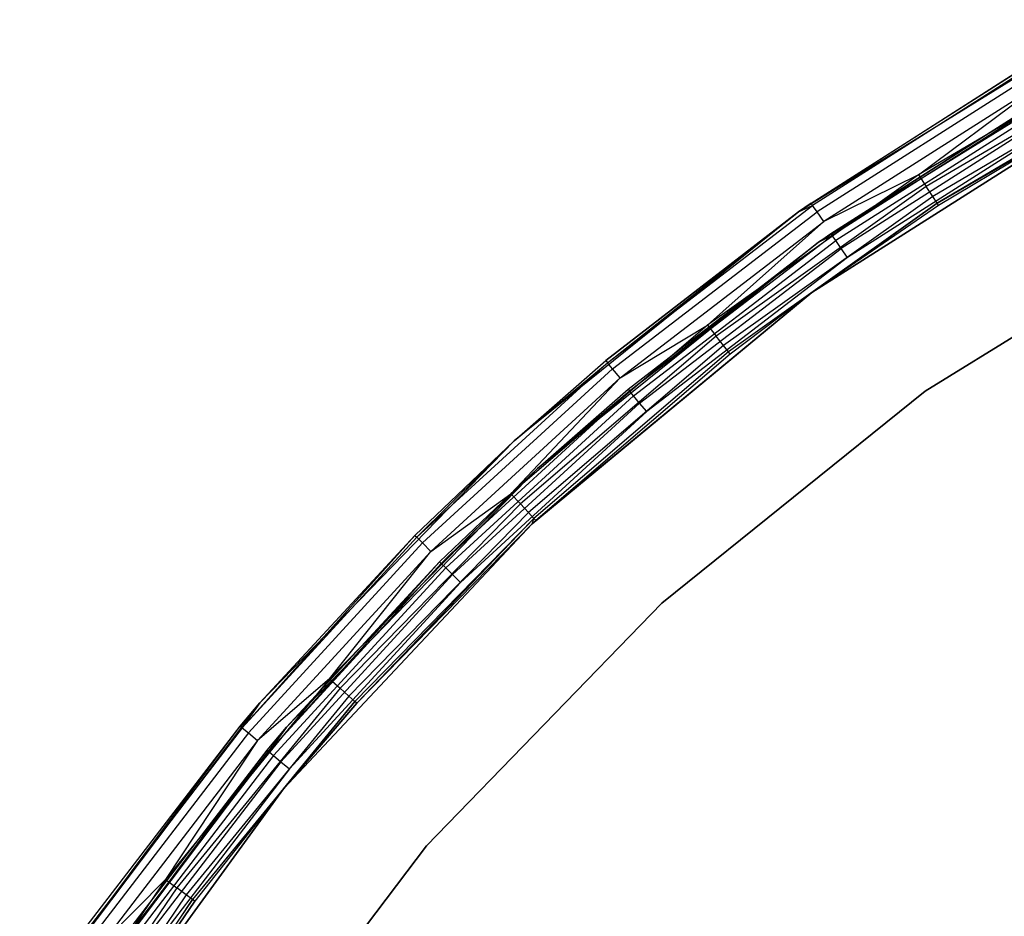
# Model space of a CAD drawing. Extents: x -7.3 to 8.9, y -8.1 to 8.1.
# Tile 10 of 21: x -6 to -3.3, y 4.7 to 7.1. Entities that reach past the tile are written whole.
import ezdxf

# ---------------------------------------------------------------- set-up
doc = ezdxf.new("R2010")
doc.units = 0
doc.header["$LTSCALE"] = 2.54
doc.layers.get('0').update_dxf_attribs({"color": 13, "linetype": 'CONTINUOUS'})

# ---------------------------------------------------------------- blocks, each defined once
blk = doc.blocks.new('Z_O_ENIE_LID_ROUND_LED_25W')
at = {"color": 0}
for p, q in [((7.375, 7.1362, 0.0358), (6.5271, 6.6112, 0.0358)), ((7.375, 7.1362, 0.0358), (6.5271, 6.6112, 0.0358)), ((7.4652, 7.071, 3.6358), (6.8549, 6.7126, 3.6358)), ((7.4652, 7.071, 3.6358), (6.8549, 6.7126, 3.6358)), ((7.4831, 7.0371, 3.6282), (6.8757, 6.6805, 3.6282)), ((7.4831, 7.0371, 3.6282), (6.8757, 6.6805, 3.6282)), ((7.1571, 7.0148, 3.5358), (6.5271, 6.6112, 0.0358)), ((7.1571, 7.0148, 3.5358), (6.5271, 6.6112, 0.0358)), ((6.5611, 6.6351, 3.5358), (7.1571, 7.0148, 3.5358)), ((6.5611, 6.6351, 3.5358), (7.1571, 7.0148, 3.5358)), ((7.1609, 7.0082, 3.5741), (6.5655, 6.6289, 3.5741)), ((7.1609, 7.0082, 3.5741), (6.5655, 6.6289, 3.5741)), ((7.4983, 7.0085, 3.6065), (6.8934, 6.6532, 3.6065)), ((7.4983, 7.0085, 3.6065), (6.8934, 6.6532, 3.6065)), ((7.1717, 6.9894, 3.6065), (6.5779, 6.6111, 3.6065)), ((7.1717, 6.9894, 3.6065), (6.5779, 6.6111, 3.6065)), ((7.5084, 6.9893, 3.5741), (6.9052, 6.6351, 3.5741)), ((7.5084, 6.9893, 3.5741), (6.9052, 6.6351, 3.5741)), ((7.1879, 6.9613, 3.6282), (6.5965, 6.5846, 3.6282)), ((7.1879, 6.9613, 3.6282), (6.5965, 6.5846, 3.6282)), ((6.8549, 6.7126, 3.6358), (7.1879, 6.9613, 3.6282)), ((6.8549, 6.7126, 3.6358), (7.1879, 6.9613, 3.6282)), ((6.5636, 6.3912, 0.0358), (7.4012, 6.9228, 0.0358)), ((7.4012, 6.9228, 1.9358), (6.5636, 6.3912, 1.9358)), ((6.5636, 6.3912, 2.1358), (7.4012, 6.9228, 2.1358)), ((6.5636, 6.3912, 0.0358), (7.4012, 6.9228, 0.0358)), ((6.5636, 6.3912, 2.1358), (7.4012, 6.9228, 2.1358)), ((7.4012, 6.9228, 1.9358), (6.5636, 6.3912, 1.9358)), ((6.9052, 6.6351, 3.5741), (7.4012, 6.9228, 3.5358)), ((6.9052, 6.6351, 3.5741), (7.4012, 6.9228, 3.5358)), ((7.4012, 6.9228, 2.1358), (6.9093, 6.6287, 3.5358)), ((7.4012, 6.9228, 3.5358), (6.9093, 6.6287, 3.5358)), ((7.4012, 6.9228, 2.1358), (6.9093, 6.6287, 3.5358)), ((7.4012, 6.9228, 3.5358), (6.9093, 6.6287, 3.5358)), ((6.8549, 6.7126, 3.6358), (6.2787, 6.3017, 3.6358)), ((6.8549, 6.7126, 3.6358), (6.2787, 6.3017, 3.6358)), ((6.8549, 6.7126, 3.6358), (6.5965, 6.5846, 3.6282)), ((6.8549, 6.7126, 3.6358), (6.5965, 6.5846, 3.6282)), ((6.8549, 6.7126, 3.6358), (6.8757, 6.6805, 3.6282)), ((6.8549, 6.7126, 3.6358), (6.8757, 6.6805, 3.6282)), ((6.8757, 6.6805, 3.6282), (6.3022, 6.2715, 3.6282)), ((6.8757, 6.6805, 3.6282), (6.3022, 6.2715, 3.6282)), ((6.8934, 6.6532, 3.6065), (6.8757, 6.6805, 3.6282)), ((6.8934, 6.6532, 3.6065), (6.8757, 6.6805, 3.6282)), ((6.8934, 6.6532, 3.6065), (6.3222, 6.246, 3.6065)), ((6.8934, 6.6532, 3.6065), (6.3222, 6.246, 3.6065)), ((6.9052, 6.6351, 3.5741), (6.8934, 6.6532, 3.6065)), ((6.9052, 6.6351, 3.5741), (6.8934, 6.6532, 3.6065)), ((6.0054, 6.1991, 3.5741), (6.5655, 6.6289, 3.5741)), ((6.0054, 6.1991, 3.5741), (6.5655, 6.6289, 3.5741)), ((6.9052, 6.6351, 3.5741), (6.3356, 6.2289, 3.5741)), ((6.9052, 6.6351, 3.5741), (6.3356, 6.2289, 3.5741)), ((6.5271, 6.6112, 3.5358), (6.5611, 6.6351, 3.5358)), ((6.5611, 6.6351, 3.5358), (6.5271, 6.6112, 0.0358)), ((6.5611, 6.6351, 3.5358), (6.5271, 6.6112, 0.0358)), ((6.5271, 6.6112, 3.5358), (6.5611, 6.6351, 3.5358)), ((6.5271, 6.6112, 3.5358), (6.5655, 6.6289, 3.5741)), ((6.5271, 6.6112, 3.5358), (6.5655, 6.6289, 3.5741)), ((6.5655, 6.6289, 3.5741), (6.5611, 6.6351, 3.5358)), ((6.5655, 6.6289, 3.5741), (6.5611, 6.6351, 3.5358)), ((6.5636, 6.3912, 3.5358), (6.9052, 6.6351, 3.5741)), ((6.5636, 6.3912, 3.5358), (6.9052, 6.6351, 3.5741)), ((6.9093, 6.6287, 3.5358), (6.5636, 6.3912, 2.1358)), ((6.9093, 6.6287, 3.5358), (6.5636, 6.3912, 2.1358)), ((6.9093, 6.6287, 3.5358), (6.5636, 6.3912, 3.5358)), ((6.9093, 6.6287, 3.5358), (6.5636, 6.3912, 3.5358)), ((6.5779, 6.6111, 3.6065), (6.5655, 6.6289, 3.5741)), ((6.5779, 6.6111, 3.6065), (6.5655, 6.6289, 3.5741)), ((6.9093, 6.6287, 3.5358), (6.9052, 6.6351, 3.5741)), ((6.9093, 6.6287, 3.5358), (6.9052, 6.6351, 3.5741)), ((6.5271, 6.6112, 0.0358), (5.7501, 5.986, 0.0358)), ((6.5271, 6.6112, 0.0358), (5.7501, 5.986, 0.0358)), ((6.5271, 6.6112, 0.0358), (6.0005, 6.205, 3.5358)), ((6.0005, 6.205, 3.5358), (6.5271, 6.6112, 3.5358)), ((6.5271, 6.6112, 0.0358), (6.0005, 6.205, 3.5358)), ((6.0005, 6.205, 3.5358), (6.5271, 6.6112, 3.5358)), ((6.0054, 6.1991, 3.5741), (6.5271, 6.6112, 3.5358)), ((6.0054, 6.1991, 3.5741), (6.5271, 6.6112, 3.5358)), ((6.0193, 6.1825, 3.6065), (6.5779, 6.6111, 3.6065)), ((6.0193, 6.1825, 3.6065), (6.5779, 6.6111, 3.6065)), ((6.5271, 6.6112, 0.0358), (6.5271, 6.6112, 3.5358)), ((6.5271, 6.6112, 0.0358), (6.5271, 6.6112, 3.5358)), ((6.5965, 6.5846, 3.6282), (6.5779, 6.6111, 3.6065)), ((6.5965, 6.5846, 3.6282), (6.5779, 6.6111, 3.6065)), ((6.873, 6.1215, 3.3956), (7.6581, 6.6076, 3.3956)), ((7.6581, 6.6076, 2.0956), (6.873, 6.1215, 2.0956)), ((6.873, 6.1215, 3.3956), (7.6581, 6.6076, 3.3956)), ((7.6581, 6.6076, 2.0956), (6.873, 6.1215, 2.0956)), ((6.0402, 6.1577, 3.6282), (6.5965, 6.5846, 3.6282)), ((6.0402, 6.1577, 3.6282), (6.5965, 6.5846, 3.6282)), ((6.2787, 6.3017, 3.6358), (6.5965, 6.5846, 3.6282)), ((6.2787, 6.3017, 3.6358), (6.5965, 6.5846, 3.6282)), ((5.7991, 5.7589, 0.0358), (6.5636, 6.3912, 0.0358)), ((6.5636, 6.3912, 1.9358), (5.7991, 5.7589, 1.9358)), ((5.7991, 5.7589, 2.1358), (6.5636, 6.3912, 2.1358)), ((5.7991, 5.7589, 0.0358), (6.5636, 6.3912, 0.0358)), ((5.7991, 5.7589, 2.1358), (6.5636, 6.3912, 2.1358)), ((6.5636, 6.3912, 1.9358), (5.7991, 5.7589, 1.9358)), ((6.5636, 6.3912, 2.1358), (5.8093, 5.7684, 3.5358)), ((6.5636, 6.3912, 2.1358), (5.8093, 5.7684, 3.5358)), ((6.5636, 6.3912, 3.5358), (6.3356, 6.2289, 3.5741)), ((6.5636, 6.3912, 3.5358), (6.3356, 6.2289, 3.5741)), ((6.5636, 6.3912, 2.1358), (6.3403, 6.2229, 3.5358)), ((6.5636, 6.3912, 3.5358), (6.3403, 6.2229, 3.5358)), ((6.5636, 6.3912, 2.1358), (6.3403, 6.2229, 3.5358)), ((6.5636, 6.3912, 3.5358), (6.3403, 6.2229, 3.5358)), ((6.5636, 6.3912, 0.0358), (6.5636, 6.3912, 1.9358)), ((6.5636, 6.3912, 0.0358), (6.5636, 6.3912, 1.9358)), ((6.5636, 6.3912, 3.5358), (6.5636, 6.3912, 2.1358)), ((6.5636, 6.3912, 3.5358), (6.5636, 6.3912, 2.1358)), ((6.2787, 6.3017, 3.6358), (5.741, 5.8414, 3.6358)), ((6.2787, 6.3017, 3.6358), (5.741, 5.8414, 3.6358)), ((6.0402, 6.1577, 3.6282), (6.2787, 6.3017, 3.6358)), ((6.0402, 6.1577, 3.6282), (6.2787, 6.3017, 3.6358)), ((6.2787, 6.3017, 3.6358), (6.3022, 6.2715, 3.6282)), ((6.2787, 6.3017, 3.6358), (6.3022, 6.2715, 3.6282)), ((6.3022, 6.2715, 3.6282), (5.7672, 5.8135, 3.6282)), ((6.3022, 6.2715, 3.6282), (5.7672, 5.8135, 3.6282)), ((6.3222, 6.246, 3.6065), (6.3022, 6.2715, 3.6282)), ((6.3222, 6.246, 3.6065), (6.3022, 6.2715, 3.6282)), ((6.3222, 6.246, 3.6065), (5.7893, 5.7898, 3.6065)), ((6.3222, 6.246, 3.6065), (5.7893, 5.7898, 3.6065)), ((6.3356, 6.2289, 3.5741), (6.3222, 6.246, 3.6065)), ((6.3356, 6.2289, 3.5741), (6.3222, 6.246, 3.6065)), ((6.3356, 6.2289, 3.5741), (5.8041, 5.774, 3.5741)), ((6.3356, 6.2289, 3.5741), (5.8041, 5.774, 3.5741)), ((6.3403, 6.2229, 3.5358), (5.8093, 5.7684, 3.5358)), ((6.3403, 6.2229, 3.5358), (5.8093, 5.7684, 3.5358)), ((6.3403, 6.2229, 3.5358), (6.3356, 6.2289, 3.5741)), ((6.3403, 6.2229, 3.5358), (6.3356, 6.2289, 3.5741)), ((5.4849, 5.7222, 3.5741), (6.0054, 6.1991, 3.5741)), ((5.4849, 5.7222, 3.5741), (6.0054, 6.1991, 3.5741)), ((5.7501, 5.986, 0.0358), (6.0005, 6.205, 3.5358)), ((5.7501, 5.986, 0.0358), (6.0005, 6.205, 3.5358)), ((5.7501, 5.986, 3.5358), (6.0005, 6.205, 3.5358)), ((5.7501, 5.986, 3.5358), (6.0005, 6.205, 3.5358)), ((5.7501, 5.986, 3.5358), (6.0054, 6.1991, 3.5741)), ((5.7501, 5.986, 3.5358), (6.0054, 6.1991, 3.5741)), ((6.0005, 6.205, 3.5358), (6.0054, 6.1991, 3.5741)), ((6.0005, 6.205, 3.5358), (6.0054, 6.1991, 3.5741)), ((6.0193, 6.1825, 3.6065), (6.0054, 6.1991, 3.5741)), ((6.0193, 6.1825, 3.6065), (6.0054, 6.1991, 3.5741)), ((5.5002, 5.7069, 3.6065), (6.0193, 6.1825, 3.6065)), ((5.5002, 5.7069, 3.6065), (6.0193, 6.1825, 3.6065)), ((6.0402, 6.1577, 3.6282), (6.0193, 6.1825, 3.6065)), ((6.0402, 6.1577, 3.6282), (6.0193, 6.1825, 3.6065)), ((5.5232, 5.6839, 3.6282), (6.0402, 6.1577, 3.6282)), ((5.5232, 5.6839, 3.6282), (6.0402, 6.1577, 3.6282)), ((5.741, 5.8414, 3.6358), (6.0402, 6.1577, 3.6282)), ((5.741, 5.8414, 3.6358), (6.0402, 6.1577, 3.6282)), ((6.1536, 5.5426, 3.3956), (6.873, 6.1215, 3.3956)), ((6.873, 6.1215, 2.0956), (6.1536, 5.5426, 2.0956)), ((6.1536, 5.5426, 3.3956), (6.873, 6.1215, 3.3956)), ((6.873, 6.1215, 2.0956), (6.1536, 5.5426, 2.0956)), ((6.873, 6.1215, 3.3956), (6.873, 6.1215, 2.0956)), ((6.873, 6.1215, 3.3956), (6.873, 6.1215, 2.0956)), ((5.7501, 5.986, 0.0358), (5.0559, 5.27, 0.0358)), ((5.7501, 5.986, 0.0358), (5.0559, 5.27, 0.0358)), ((5.7501, 5.986, 0.0358), (5.4795, 5.7276, 3.5358)), ((5.4795, 5.7276, 3.5358), (5.7501, 5.986, 3.5358)), ((5.7501, 5.986, 0.0358), (5.4795, 5.7276, 3.5358)), ((5.4795, 5.7276, 3.5358), (5.7501, 5.986, 3.5358)), ((5.4849, 5.7222, 3.5741), (5.7501, 5.986, 3.5358)), ((5.4849, 5.7222, 3.5741), (5.7501, 5.986, 3.5358)), ((5.7501, 5.986, 0.0358), (5.7501, 5.986, 3.5358)), ((5.7501, 5.986, 0.0358), (5.7501, 5.986, 3.5358)), ((5.741, 5.8414, 3.6358), (5.2461, 5.3355, 3.6358)), ((5.741, 5.8414, 3.6358), (5.2461, 5.3355, 3.6358)), ((5.5232, 5.6839, 3.6282), (5.741, 5.8414, 3.6358)), ((5.5232, 5.6839, 3.6282), (5.741, 5.8414, 3.6358)), ((5.741, 5.8414, 3.6358), (5.7672, 5.8135, 3.6282)), ((5.741, 5.8414, 3.6358), (5.7672, 5.8135, 3.6282)), ((5.7672, 5.8135, 3.6282), (5.2747, 5.31, 3.6282)), ((5.7672, 5.8135, 3.6282), (5.2747, 5.31, 3.6282)), ((5.7893, 5.7898, 3.6065), (5.7672, 5.8135, 3.6282)), ((5.7893, 5.7898, 3.6065), (5.7672, 5.8135, 3.6282)), ((5.7893, 5.7898, 3.6065), (5.2988, 5.2883, 3.6065)), ((5.7893, 5.7898, 3.6065), (5.2988, 5.2883, 3.6065)), ((5.8041, 5.774, 3.5741), (5.7893, 5.7898, 3.6065)), ((5.8041, 5.774, 3.5741), (5.7893, 5.7898, 3.6065)), ((5.12, 5.0356, 0.0358), (5.7991, 5.7589, 0.0358)), ((5.7991, 5.7589, 1.9358), (5.12, 5.0356, 1.9358)), ((5.12, 5.0356, 2.1358), (5.7991, 5.7589, 2.1358)), ((5.12, 5.0356, 0.0358), (5.7991, 5.7589, 0.0358)), ((5.12, 5.0356, 2.1358), (5.7991, 5.7589, 2.1358)), ((5.7991, 5.7589, 1.9358), (5.12, 5.0356, 1.9358)), ((5.8041, 5.774, 3.5741), (5.315, 5.2739, 3.5741)), ((5.8041, 5.774, 3.5741), (5.315, 5.2739, 3.5741)), ((5.3207, 5.2688, 3.5358), (5.8041, 5.774, 3.5741)), ((5.3207, 5.2688, 3.5358), (5.8041, 5.774, 3.5741)), ((5.7991, 5.7589, 2.1358), (5.3207, 5.2688, 3.5358)), ((5.7991, 5.7589, 2.1358), (5.3207, 5.2688, 3.5358)), ((5.7991, 5.7589, 3.5358), (5.3207, 5.2688, 3.5358)), ((5.7991, 5.7589, 3.5358), (5.3207, 5.2688, 3.5358)), ((5.7991, 5.7589, 3.5358), (5.8041, 5.774, 3.5741)), ((5.7991, 5.7589, 3.5358), (5.8041, 5.774, 3.5741)), ((5.7991, 5.7589, 2.1358), (5.8093, 5.7684, 3.5358)), ((5.8093, 5.7684, 3.5358), (5.7991, 5.7589, 3.5358)), ((5.7991, 5.7589, 2.1358), (5.8093, 5.7684, 3.5358)), ((5.8093, 5.7684, 3.5358), (5.7991, 5.7589, 3.5358)), ((5.7991, 5.7589, 0.0358), (5.7991, 5.7589, 1.9358)), ((5.7991, 5.7589, 0.0358), (5.7991, 5.7589, 1.9358)), ((5.7991, 5.7589, 2.1358), (5.7991, 5.7589, 3.5358)), ((5.7991, 5.7589, 2.1358), (5.7991, 5.7589, 3.5358)), ((5.8093, 5.7684, 3.5358), (5.8041, 5.774, 3.5741)), ((5.8093, 5.7684, 3.5358), (5.8041, 5.774, 3.5741)), ((5.4795, 5.7276, 3.5358), (5.0079, 5.2017, 3.5741)), ((5.4795, 5.7276, 3.5358), (5.0079, 5.2017, 3.5741)), ((5.4849, 5.7222, 3.5741), (5.0079, 5.2017, 3.5741)), ((5.4849, 5.7222, 3.5741), (5.0079, 5.2017, 3.5741)), ((5.5002, 5.7069, 3.6065), (5.0245, 5.1878, 3.6065)), ((5.5002, 5.7069, 3.6065), (5.0245, 5.1878, 3.6065)), ((5.0559, 5.27, 0.0358), (5.4795, 5.7276, 3.5358)), ((5.0559, 5.27, 0.0358), (5.4795, 5.7276, 3.5358)), ((5.0559, 5.27, 3.5358), (5.4795, 5.7276, 3.5358)), ((5.0559, 5.27, 3.5358), (5.4795, 5.7276, 3.5358)), ((5.4795, 5.7276, 3.5358), (5.4849, 5.7222, 3.5741)), ((5.4795, 5.7276, 3.5358), (5.4849, 5.7222, 3.5741)), ((5.5002, 5.7069, 3.6065), (5.4849, 5.7222, 3.5741)), ((5.5002, 5.7069, 3.6065), (5.4849, 5.7222, 3.5741)), ((5.5232, 5.6839, 3.6282), (5.5002, 5.7069, 3.6065)), ((5.5232, 5.6839, 3.6282), (5.5002, 5.7069, 3.6065)), ((5.5232, 5.6839, 3.6282), (5.0494, 5.1669, 3.6282)), ((5.5232, 5.6839, 3.6282), (5.0494, 5.1669, 3.6282)), ((5.2461, 5.3355, 3.6358), (5.5232, 5.6839, 3.6282)), ((5.2461, 5.3355, 3.6358), (5.5232, 5.6839, 3.6282)), ((5.5108, 4.8796, 3.3956), (6.1536, 5.5426, 3.3956)), ((6.1536, 5.5426, 2.0956), (5.5108, 4.8796, 2.0956)), ((5.5108, 4.8796, 3.3956), (6.1536, 5.5426, 3.3956)), ((6.1536, 5.5426, 2.0956), (5.5108, 4.8796, 2.0956)), ((6.1536, 5.5426, 3.3956), (6.1536, 5.5426, 2.0956)), ((6.1536, 5.5426, 3.3956), (6.1536, 5.5426, 2.0956)), ((5.2461, 5.3355, 3.6358), (4.7979, 4.7878, 3.6358)), ((5.2461, 5.3355, 3.6358), (4.7979, 4.7878, 3.6358)), ((5.2461, 5.3355, 3.6358), (5.0494, 5.1669, 3.6282)), ((5.2461, 5.3355, 3.6358), (5.0494, 5.1669, 3.6282)), ((5.2461, 5.3355, 3.6358), (5.2747, 5.31, 3.6282)), ((5.2461, 5.3355, 3.6358), (5.2747, 5.31, 3.6282)), ((5.2747, 5.31, 3.6282), (4.8286, 4.7649, 3.6282)), ((5.2747, 5.31, 3.6282), (4.8286, 4.7649, 3.6282)), ((5.2988, 5.2883, 3.6065), (5.2747, 5.31, 3.6282)), ((5.2988, 5.2883, 3.6065), (5.2747, 5.31, 3.6282)), ((5.2988, 5.2883, 3.6065), (4.8546, 4.7455, 3.6065)), ((5.2988, 5.2883, 3.6065), (4.8546, 4.7455, 3.6065)), ((5.315, 5.2739, 3.5741), (4.8719, 4.7325, 3.5741)), ((5.315, 5.2739, 3.5741), (4.8719, 4.7325, 3.5741)), ((5.12, 5.0356, 3.5358), (5.315, 5.2739, 3.5741)), ((5.12, 5.0356, 3.5358), (5.315, 5.2739, 3.5741)), ((5.315, 5.2739, 3.5741), (5.2988, 5.2883, 3.6065)), ((5.315, 5.2739, 3.5741), (5.2988, 5.2883, 3.6065)), ((5.3207, 5.2688, 3.5358), (5.315, 5.2739, 3.5741)), ((5.3207, 5.2688, 3.5358), (5.315, 5.2739, 3.5741)), ((5.0559, 5.27, 0.0358), (4.4549, 4.4742, 0.0358)), ((5.0559, 5.27, 0.0358), (4.4549, 4.4742, 0.0358)), ((5.0559, 5.27, 0.0358), (5.0021, 5.2066, 3.5358)), ((5.0021, 5.2066, 3.5358), (5.0559, 5.27, 3.5358)), ((5.0559, 5.27, 0.0358), (5.0021, 5.2066, 3.5358)), ((5.0021, 5.2066, 3.5358), (5.0559, 5.27, 3.5358)), ((5.0559, 5.27, 3.5358), (5.0079, 5.2017, 3.5741)), ((5.0559, 5.27, 3.5358), (5.0079, 5.2017, 3.5741)), ((5.0559, 5.27, 0.0358), (5.0559, 5.27, 3.5358)), ((5.0559, 5.27, 0.0358), (5.0559, 5.27, 3.5358)), ((5.12, 5.0356, 2.1358), (5.3207, 5.2688, 3.5358)), ((5.3207, 5.2688, 3.5358), (5.12, 5.0356, 3.5358)), ((5.12, 5.0356, 2.1358), (5.3207, 5.2688, 3.5358)), ((5.3207, 5.2688, 3.5358), (5.12, 5.0356, 3.5358)), ((4.4549, 4.4742, 0.0358), (5.0021, 5.2066, 3.5358)), ((4.4549, 4.4742, 0.0358), (5.0021, 5.2066, 3.5358)), ((4.5719, 4.646, 3.5358), (5.0021, 5.2066, 3.5358)), ((4.5719, 4.646, 3.5358), (5.0021, 5.2066, 3.5358)), ((5.0079, 5.2017, 3.5741), (4.5782, 4.6416, 3.5741)), ((5.0079, 5.2017, 3.5741), (4.5782, 4.6416, 3.5741)), ((5.0079, 5.2017, 3.5741), (5.0021, 5.2066, 3.5358)), ((5.0079, 5.2017, 3.5741), (5.0021, 5.2066, 3.5358)), ((5.0079, 5.2017, 3.5741), (5.0245, 5.1878, 3.6065)), ((5.0079, 5.2017, 3.5741), (5.0245, 5.1878, 3.6065)), ((5.0245, 5.1878, 3.6065), (4.5959, 4.6292, 3.6065)), ((5.0245, 5.1878, 3.6065), (4.5959, 4.6292, 3.6065)), ((5.0494, 5.1669, 3.6282), (4.6225, 4.6106, 3.6282)), ((5.0494, 5.1669, 3.6282), (4.6225, 4.6106, 3.6282)), ((5.0494, 5.1669, 3.6282), (4.7979, 4.7878, 3.6358)), ((5.0494, 5.1669, 3.6282), (4.7979, 4.7878, 3.6358)), ((5.0245, 5.1878, 3.6065), (5.0494, 5.1669, 3.6282)), ((5.0245, 5.1878, 3.6065), (5.0494, 5.1669, 3.6282)), ((4.5369, 4.233, 0.0358), (5.12, 5.0356, 0.0358)), ((5.12, 5.0356, 1.9358), (4.5369, 4.233, 1.9358)), ((4.5369, 4.233, 2.1358), (5.12, 5.0356, 2.1358)), ((4.5369, 4.233, 0.0358), (5.12, 5.0356, 0.0358)), ((4.5369, 4.233, 2.1358), (5.12, 5.0356, 2.1358)), ((5.12, 5.0356, 1.9358), (4.5369, 4.233, 1.9358)), ((5.12, 5.0356, 3.5358), (4.8719, 4.7325, 3.5741)), ((5.12, 5.0356, 3.5358), (4.8719, 4.7325, 3.5741)), ((5.12, 5.0356, 2.1358), (4.878, 4.7279, 3.5358)), ((5.12, 5.0356, 2.1358), (4.878, 4.7279, 3.5358)), ((5.12, 5.0356, 3.5358), (4.878, 4.7279, 3.5358)), ((5.12, 5.0356, 3.5358), (4.878, 4.7279, 3.5358)), ((5.12, 5.0356, 0.0358), (5.12, 5.0356, 1.9358)), ((5.12, 5.0356, 0.0358), (5.12, 5.0356, 1.9358)), ((5.12, 5.0356, 2.1358), (5.12, 5.0356, 3.5358)), ((5.12, 5.0356, 2.1358), (5.12, 5.0356, 3.5358)), ((4.9543, 4.1427, 3.3956), (5.5108, 4.8796, 3.3956)), ((5.5108, 4.8796, 2.0956), (4.9543, 4.1427, 2.0956)), ((4.9543, 4.1427, 3.3956), (5.5108, 4.8796, 3.3956)), ((5.5108, 4.8796, 2.0956), (4.9543, 4.1427, 2.0956)), ((5.5108, 4.8796, 3.3956), (5.5108, 4.8796, 2.0956)), ((5.5108, 4.8796, 3.3956), (5.5108, 4.8796, 2.0956)), ((4.7979, 4.7878, 3.6358), (4.3999, 4.2026, 3.6358)), ((4.7979, 4.7878, 3.6358), (4.3999, 4.2026, 3.6358)), ((4.7979, 4.7878, 3.6358), (4.6225, 4.6106, 3.6282)), ((4.7979, 4.7878, 3.6358), (4.6225, 4.6106, 3.6282)), ((4.7979, 4.7878, 3.6358), (4.8286, 4.7649, 3.6282)), ((4.7979, 4.7878, 3.6358), (4.8286, 4.7649, 3.6282)), ((4.8286, 4.7649, 3.6282), (4.4324, 4.1825, 3.6282)), ((4.8286, 4.7649, 3.6282), (4.4324, 4.1825, 3.6282)), ((4.8546, 4.7455, 3.6065), (4.8286, 4.7649, 3.6282)), ((4.8546, 4.7455, 3.6065), (4.8286, 4.7649, 3.6282)), ((4.8546, 4.7455, 3.6065), (4.46, 4.1655, 3.6065)), ((4.8546, 4.7455, 3.6065), (4.46, 4.1655, 3.6065)), ((4.8719, 4.7325, 3.5741), (4.8546, 4.7455, 3.6065)), ((4.8719, 4.7325, 3.5741), (4.8546, 4.7455, 3.6065)), ((4.8719, 4.7325, 3.5741), (4.4785, 4.1541, 3.5741)), ((4.8719, 4.7325, 3.5741), (4.4785, 4.1541, 3.5741)), ((4.5369, 4.233, 3.5358), (4.8719, 4.7325, 3.5741)), ((4.5369, 4.233, 3.5358), (4.8719, 4.7325, 3.5741)), ((4.5369, 4.233, 2.1358), (4.878, 4.7279, 3.5358)), ((4.878, 4.7279, 3.5358), (4.5369, 4.233, 3.5358)), ((4.5369, 4.233, 2.1358), (4.878, 4.7279, 3.5358)), ((4.878, 4.7279, 3.5358), (4.5369, 4.233, 3.5358)), ((4.878, 4.7279, 3.5358), (4.8719, 4.7325, 3.5741)), ((4.878, 4.7279, 3.5358), (4.8719, 4.7325, 3.5741))]:
    blk.add_line(p, q, dxfattribs=at)

msp = doc.modelspace()

# ---------------------------------------------------------------- linework, layer by layer
at = {"color": 0}
for p, q in [((-2.9811, 7.0466, 2.0992), (-3.8185, 6.5281, 2.0992)), ((-2.9811, 7.0466, 2.0992), (-3.8185, 6.5281, 2.0992)), ((-3.8185, 6.5281, 2.0992), (-3.1963, 6.9267, 3.5192)), ((-3.8185, 6.5281, 2.0992), (-3.1963, 6.9267, 3.5192)), ((-3.7849, 6.5518, 3.5192), (-3.1963, 6.9267, 3.5192)), ((-3.7849, 6.5518, 3.5192), (-3.1963, 6.9267, 3.5192)), ((-3.1933, 6.9215, 3.5498), (-3.7815, 6.5468, 3.5498)), ((-3.1933, 6.9215, 3.5498), (-3.7815, 6.5468, 3.5498)), ((-3.1846, 6.9064, 3.5757), (-3.7715, 6.5326, 3.5757)), ((-3.1846, 6.9064, 3.5757), (-3.7715, 6.5326, 3.5757)), ((-3.1716, 6.884, 3.5931), (-3.7566, 6.5113, 3.5931)), ((-3.1716, 6.884, 3.5931), (-3.7566, 6.5113, 3.5931)), ((-3.1563, 6.8575, 3.5992), (-3.7391, 6.4862, 3.5992)), ((-3.1563, 6.8575, 3.5992), (-3.7391, 6.4862, 3.5992)), ((-4.3347, 6.1222, 3.5498), (-3.7815, 6.5468, 3.5498)), ((-4.3347, 6.1222, 3.5498), (-3.7815, 6.5468, 3.5498)), ((-3.8185, 6.5281, 2.0992), (-3.7849, 6.5518, 3.5192)), ((-3.8185, 6.5281, 3.5192), (-3.7849, 6.5518, 3.5192)), ((-3.8185, 6.5281, 2.0992), (-3.7849, 6.5518, 3.5192)), ((-3.8185, 6.5281, 3.5192), (-3.7849, 6.5518, 3.5192)), ((-3.8185, 6.5281, 3.5192), (-3.7815, 6.5468, 3.5498)), ((-3.8185, 6.5281, 3.5192), (-3.7815, 6.5468, 3.5498)), ((-3.7815, 6.5468, 3.5498), (-3.7849, 6.5518, 3.5192)), ((-3.7815, 6.5468, 3.5498), (-3.7849, 6.5518, 3.5192)), ((-3.7715, 6.5326, 3.5757), (-3.7815, 6.5468, 3.5498)), ((-3.7715, 6.5326, 3.5757), (-3.7815, 6.5468, 3.5498)), ((-3.8185, 6.5281, 2.0992), (-4.5859, 5.9106, 2.0992)), ((-3.8185, 6.5281, 2.0992), (-4.5859, 5.9106, 2.0992)), ((-4.3386, 6.1269, 3.5192), (-3.8185, 6.5281, 2.0992)), ((-4.3386, 6.1269, 3.5192), (-3.8185, 6.5281, 2.0992)), ((-4.3386, 6.1269, 3.5192), (-3.8185, 6.5281, 3.5192)), ((-4.3386, 6.1269, 3.5192), (-3.8185, 6.5281, 3.5192)), ((-4.3347, 6.1222, 3.5498), (-3.8185, 6.5281, 3.5192)), ((-4.3347, 6.1222, 3.5498), (-3.8185, 6.5281, 3.5192)), ((-4.3236, 6.1089, 3.5757), (-3.7715, 6.5326, 3.5757)), ((-4.3236, 6.1089, 3.5757), (-3.7715, 6.5326, 3.5757)), ((-4.3069, 6.0891, 3.5931), (-3.7566, 6.5113, 3.5931)), ((-4.3069, 6.0891, 3.5931), (-3.7566, 6.5113, 3.5931)), ((-3.8185, 6.5281, 3.5192), (-3.8185, 6.5281, 2.0992)), ((-3.8185, 6.5281, 3.5192), (-3.8185, 6.5281, 2.0992)), ((-3.7566, 6.5113, 3.5931), (-3.7715, 6.5326, 3.5757)), ((-3.7566, 6.5113, 3.5931), (-3.7715, 6.5326, 3.5757)), ((-3.7391, 6.4862, 3.5992), (-3.7566, 6.5113, 3.5931)), ((-3.7391, 6.4862, 3.5992), (-3.7566, 6.5113, 3.5931)), ((-3.7391, 6.4862, 3.5992), (-4.2872, 6.0656, 3.5992)), ((-3.7391, 6.4862, 3.5992), (-4.2872, 6.0656, 3.5992)), ((-4.8489, 5.6511, 3.5498), (-4.3347, 6.1222, 3.5498)), ((-4.8489, 5.6511, 3.5498), (-4.3347, 6.1222, 3.5498)), ((-4.8366, 5.6388, 3.5757), (-4.3236, 6.1089, 3.5757)), ((-4.8366, 5.6388, 3.5757), (-4.3236, 6.1089, 3.5757)), ((-4.5859, 5.9106, 2.0992), (-4.3386, 6.1269, 3.5192)), ((-4.5859, 5.9106, 3.5192), (-4.3386, 6.1269, 3.5192)), ((-4.5859, 5.9106, 2.0992), (-4.3386, 6.1269, 3.5192)), ((-4.5859, 5.9106, 3.5192), (-4.3386, 6.1269, 3.5192)), ((-4.5859, 5.9106, 3.5192), (-4.3347, 6.1222, 3.5498)), ((-4.5859, 5.9106, 3.5192), (-4.3347, 6.1222, 3.5498)), ((-4.3386, 6.1269, 3.5192), (-4.3347, 6.1222, 3.5498)), ((-4.3386, 6.1269, 3.5192), (-4.3347, 6.1222, 3.5498)), ((-4.3236, 6.1089, 3.5757), (-4.3347, 6.1222, 3.5498)), ((-4.3236, 6.1089, 3.5757), (-4.3347, 6.1222, 3.5498)), ((-4.3069, 6.0891, 3.5931), (-4.3236, 6.1089, 3.5757)), ((-4.3069, 6.0891, 3.5931), (-4.3236, 6.1089, 3.5757)), ((-4.8183, 5.6205, 3.5931), (-4.3069, 6.0891, 3.5931)), ((-4.8183, 5.6205, 3.5931), (-4.3069, 6.0891, 3.5931)), ((-4.2872, 6.0656, 3.5992), (-4.3069, 6.0891, 3.5931)), ((-4.2872, 6.0656, 3.5992), (-4.3069, 6.0891, 3.5931)), ((-4.2872, 6.0656, 3.5992), (-4.7966, 5.5988, 3.5992)), ((-4.2872, 6.0656, 3.5992), (-4.7966, 5.5988, 3.5992)), ((-4.5859, 5.9106, 2.0992), (-5.2716, 5.2035, 2.0992)), ((-4.5859, 5.9106, 2.0992), (-5.2716, 5.2035, 2.0992)), ((-4.8532, 5.6554, 3.5192), (-4.5859, 5.9106, 2.0992)), ((-4.8532, 5.6554, 3.5192), (-4.5859, 5.9106, 2.0992)), ((-4.8532, 5.6554, 3.5192), (-4.5859, 5.9106, 3.5192)), ((-4.8532, 5.6554, 3.5192), (-4.5859, 5.9106, 3.5192)), ((-4.8489, 5.6511, 3.5498), (-4.5859, 5.9106, 3.5192)), ((-4.8489, 5.6511, 3.5498), (-4.5859, 5.9106, 3.5192)), ((-4.5859, 5.9106, 3.5192), (-4.5859, 5.9106, 2.0992)), ((-4.5859, 5.9106, 3.5192), (-4.5859, 5.9106, 2.0992)), ((-4.8532, 5.6554, 3.5192), (-5.32, 5.1369, 3.5498)), ((-4.8532, 5.6554, 3.5192), (-5.32, 5.1369, 3.5498)), ((-4.8489, 5.6511, 3.5498), (-5.32, 5.1369, 3.5498)), ((-4.8489, 5.6511, 3.5498), (-5.32, 5.1369, 3.5498)), ((-5.2716, 5.2035, 3.5192), (-4.8532, 5.6554, 3.5192)), ((-5.2716, 5.2035, 2.0992), (-4.8532, 5.6554, 3.5192)), ((-5.2716, 5.2035, 2.0992), (-4.8532, 5.6554, 3.5192)), ((-5.2716, 5.2035, 3.5192), (-4.8532, 5.6554, 3.5192)), ((-4.8532, 5.6554, 3.5192), (-4.8489, 5.6511, 3.5498)), ((-4.8532, 5.6554, 3.5192), (-4.8489, 5.6511, 3.5498)), ((-4.8366, 5.6388, 3.5757), (-4.8489, 5.6511, 3.5498)), ((-4.8366, 5.6388, 3.5757), (-4.8489, 5.6511, 3.5498)), ((-4.8366, 5.6388, 3.5757), (-5.3067, 5.1258, 3.5757)), ((-4.8366, 5.6388, 3.5757), (-5.3067, 5.1258, 3.5757)), ((-4.8183, 5.6205, 3.5931), (-5.2869, 5.1091, 3.5931)), ((-4.8183, 5.6205, 3.5931), (-5.2869, 5.1091, 3.5931)), ((-4.8183, 5.6205, 3.5931), (-4.8366, 5.6388, 3.5757)), ((-4.8183, 5.6205, 3.5931), (-4.8366, 5.6388, 3.5757)), ((-4.7966, 5.5988, 3.5992), (-4.8183, 5.6205, 3.5931)), ((-4.7966, 5.5988, 3.5992), (-4.8183, 5.6205, 3.5931)), ((-4.7966, 5.5988, 3.5992), (-5.2634, 5.0894, 3.5992)), ((-4.7966, 5.5988, 3.5992), (-5.2634, 5.0894, 3.5992)), ((-5.2716, 5.2035, 2.0992), (-5.8652, 4.4175, 2.0992)), ((-5.2716, 5.2035, 2.0992), (-5.8652, 4.4175, 2.0992)), ((-5.3247, 5.1408, 3.5192), (-5.2716, 5.2035, 2.0992)), ((-5.3247, 5.1408, 3.5192), (-5.2716, 5.2035, 3.5192)), ((-5.3247, 5.1408, 3.5192), (-5.2716, 5.2035, 2.0992)), ((-5.3247, 5.1408, 3.5192), (-5.2716, 5.2035, 3.5192)), ((-5.2716, 5.2035, 3.5192), (-5.32, 5.1369, 3.5498)), ((-5.2716, 5.2035, 3.5192), (-5.32, 5.1369, 3.5498)), ((-5.2716, 5.2035, 3.5192), (-5.2716, 5.2035, 2.0992)), ((-5.2716, 5.2035, 3.5192), (-5.2716, 5.2035, 2.0992)), ((-5.3247, 5.1408, 3.5192), (-5.8652, 4.4175, 2.0992)), ((-5.3247, 5.1408, 3.5192), (-5.8652, 4.4175, 2.0992)), ((-5.7496, 4.5871, 3.5192), (-5.3247, 5.1408, 3.5192)), ((-5.7496, 4.5871, 3.5192), (-5.3247, 5.1408, 3.5192)), ((-5.32, 5.1369, 3.5498), (-5.7446, 4.5837, 3.5498)), ((-5.32, 5.1369, 3.5498), (-5.7446, 4.5837, 3.5498)), ((-5.32, 5.1369, 3.5498), (-5.3247, 5.1408, 3.5192)), ((-5.32, 5.1369, 3.5498), (-5.3247, 5.1408, 3.5192)), ((-5.32, 5.1369, 3.5498), (-5.3067, 5.1258, 3.5757)), ((-5.32, 5.1369, 3.5498), (-5.3067, 5.1258, 3.5757)), ((-5.3067, 5.1258, 3.5757), (-5.7304, 4.5737, 3.5757)), ((-5.3067, 5.1258, 3.5757), (-5.7304, 4.5737, 3.5757)), ((-5.3067, 5.1258, 3.5757), (-5.2869, 5.1091, 3.5931)), ((-5.3067, 5.1258, 3.5757), (-5.2869, 5.1091, 3.5931)), ((-5.2869, 5.1091, 3.5931), (-5.7091, 4.5588, 3.5931)), ((-5.2869, 5.1091, 3.5931), (-5.7091, 4.5588, 3.5931)), ((-5.2634, 5.0894, 3.5992), (-5.684, 4.5413, 3.5992)), ((-5.2634, 5.0894, 3.5992), (-5.684, 4.5413, 3.5992)), ((-5.2869, 5.1091, 3.5931), (-5.2634, 5.0894, 3.5992)), ((-5.2869, 5.1091, 3.5931), (-5.2634, 5.0894, 3.5992))]:
    msp.add_line(p, q, dxfattribs=at)

# ---------------------------------------------------------------- block references
msp.add_blockref('Z_O_ENIE_LID_ROUND_LED_25W', (-10.4, 0), dxfattribs=at)

doc.saveas('drawing.dxf')
